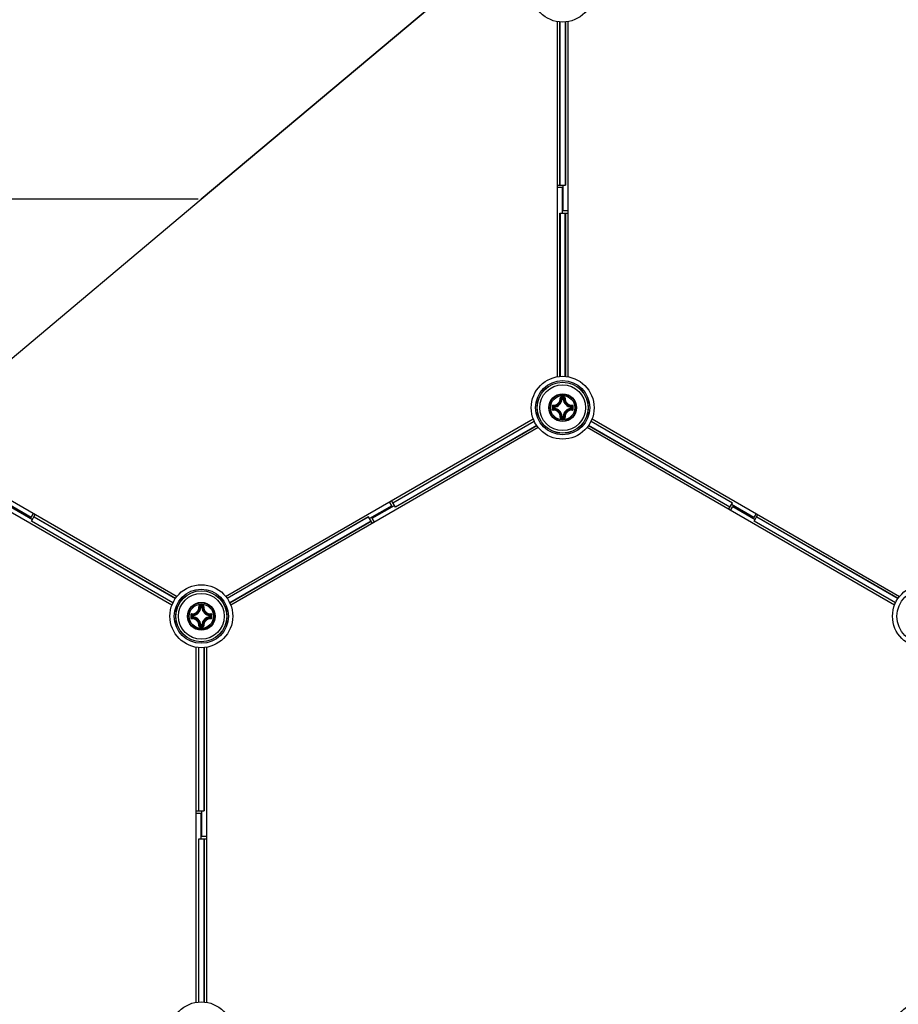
# Model space of a CAD drawing. Header units: millimetres. Extents: x 0 to 420, y 0 to 297.
# Tile 161 of 256: x 121 to 138, y 199 to 218. Entities that reach past the tile are written whole.
import ezdxf

# ---------------------------------------------------------------- set-up
doc = ezdxf.new("R2010")
doc.units = ezdxf.units.MM
doc.header["$LTSCALE"] = 23.1
doc.layers.get('0').update_dxf_attribs({"linetype": 'CONTINUOUS'})
doc.layers.add('DIM_PILOTEES', color=7, linetype='CONTINUOUS')
doc.styles.add('TEXTSTYLE_5', font='txt', dxfattribs={"width": 1.142857})
doc.styles.add('TEXTSTYLE_8', font='txt', dxfattribs={"width": 1.333333})
doc.dimstyles.new('DIMSTYLE_4', dxfattribs={"dimtxt": 2.5, "dimasz": 0.1875, "dimexe": 0.125, "dimexo": 0.0625, "dimgap": 1.25, "dimtad": 0, "dimtih": 1, "dimtoh": 1, "dimdsep": 46, "dimtxsty": 'TEXTSTYLE_5', "dimblk": '_FILLED', "dimblk1": '_FILLED', "dimblk2": '_FILLED', "dimcen": 0.09, "dimazin": 2, "dimtfac": 1, "dimtofl": 0, "dimtmove": 0, "dimatfit": 3, "dimldrblk": '_FILLED', "dimfxl": 1, "dimtolj": 1, "dimarcsym": 0})
doc.dimstyles.new('DIMSTYLE_7', dxfattribs={"dimtxt": 2.5, "dimasz": 0.1875, "dimexe": 0.125, "dimexo": 0.0625, "dimtad": 0, "dimtih": 1, "dimtoh": 1, "dimdsep": 46, "dimtxsty": 'TEXTSTYLE_8', "dimblk": '_FILLED', "dimblk1": '_FILLED', "dimblk2": '_FILLED', "dimcen": 0.09, "dimazin": 2, "dimtfac": 1, "dimtmove": 0, "dimatfit": 2, "dimldrblk": '_FILLED', "dimfxl": 1, "dimtolj": 1, "dimarcsym": 0})

# ---------------------------------------------------------------- blocks, each defined once
blk = doc.blocks.new('_FILLED')
at = {"color": 0, "linetype": 'BYBLOCK'}
blk.add_solid([(0, 0), (-1, 0.17), (-1, -0.17)], dxfattribs=at)
blk = doc.blocks.new('*D7')
at = {"layer": 'DIM_PILOTEES', "color": 2, "linetype": 'CONTINUOUS'}
for p, q in [((124.125, 214.622), (173.086, 255.733)), ((154.337, 239.99), (124.125, 214.622)), ((93.913, 189.254), (124.125, 214.622))]:
    blk.add_line(p, q, dxfattribs=at)
at = {"layer": 'DIM_PILOTEES', "color": 2, "linetype": 'CONTINUOUS', "xscale": 0.1875, "yscale": 0.1875, "zscale": 0.1875}
for p, rotation in [((154.337, 239.99), 40.0192182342), ((93.913, 189.254), 220.0192182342)]:
    blk.add_blockref('_FILLED', p, dxfattribs=dict(at, rotation=rotation))
at = {"layer": 'DIM_PILOTEES', "color": 2, "linetype": 'CONTINUOUS', "insert": (171.063, 259.483), "char_height": 2.5, "width": 15, "attachment_point": 1, "line_spacing_factor": 0.9, "style": 'TEXTSTYLE_8'}
blk.add_mtext('{\\ftxt;\\W0.0001;\\H0.0001;\\~}{\\ftxt;\\W3.9999999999;\\H2.5; }{\\ftxt;\\W0.0001;\\H0.0001;\\~}', dxfattribs=at)
blk = doc.blocks.new('*D14')
at = {"layer": 'DIM_PILOTEES', "color": 2, "linetype": 'CONTINUOUS'}
for p, q in [((66.664, 214.622), (63.682, 214.622)), ((63.807, 214.622), (63.807, 170.264)), ((124.063, 214.622), (66.664, 214.622)), ((63.807, 129.447), (63.807, 165.264)), ((66.664, 129.447), (63.682, 129.447)), ((98.893, 129.447), (66.664, 129.447))]:
    blk.add_line(p, q, dxfattribs=at)
at = {"layer": 'DIM_PILOTEES', "color": 2, "linetype": 'CONTINUOUS', "xscale": 0.1875, "yscale": 0.1875, "zscale": 0.1875}
for p, rotation in [((63.807, 214.622), 90), ((63.807, 129.447), 270)]:
    blk.add_blockref('_FILLED', p, dxfattribs=dict(at, rotation=rotation))
at = {"layer": 'DIM_PILOTEES', "color": 2, "linetype": 'CONTINUOUS', "insert": (63.807, 169.014), "char_height": 2.5, "width": 8.57143, "attachment_point": 2, "line_spacing_factor": 0.9, "style": 'TEXTSTYLE_5'}
blk.add_mtext('{\\ftxt;\\W0.0001;\\H0.0001;\\~}{\\ftxt;\\W2.2857142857;\\H2.5; }{\\ftxt;\\W0.0001;\\H0.0001;\\~}', dxfattribs=at)

msp = doc.modelspace()

# ---------------------------------------------------------------- linework, layer by layer
at = {"color": 7, "linetype": 'CONTINUOUS'}
for p, q in [((131.125, 211.133), (131.125, 218.111)), ((131.173, 214.897), (131.173, 218.105)), ((131.176, 214.897), (131.176, 218.105)), ((131.274, 218.105), (131.274, 214.897)), ((131.278, 218.105), (131.278, 214.897)), ((131.325, 218.111), (131.325, 211.133)), ((131.125, 214.897), (131.278, 214.897)), ((131.215, 214.853), (131.125, 214.853)), ((131.215, 214.853), (131.215, 214.347)), ((131.235, 214.391), (131.235, 214.897)), ((131.173, 211.139), (131.173, 214.347)), ((131.173, 214.347), (131.325, 214.347)), ((131.176, 214.347), (131.176, 211.139)), ((131.325, 214.391), (131.235, 214.391)), ((131.274, 211.139), (131.274, 214.347)), ((131.278, 214.347), (131.278, 211.139)), ((131.214, 210.694), (131.204, 210.694)), ((131.214, 210.694), (131.214, 210.704)), ((131.214, 210.704), (131.236, 210.704)), ((131.214, 210.694), (131.236, 210.694)), ((131.236, 210.694), (131.236, 210.704)), ((131.236, 210.694), (131.246, 210.694)), ((131.044, 210.512), (131.044, 210.534)), ((131.054, 210.534), (131.044, 210.534)), ((131.054, 210.512), (131.044, 210.512)), ((131.054, 210.534), (131.054, 210.544)), ((131.054, 210.512), (131.054, 210.534)), ((131.054, 210.512), (131.054, 210.502)), ((131.396, 210.534), (131.397, 210.544)), ((131.396, 210.534), (131.396, 210.512)), ((131.396, 210.534), (131.406, 210.534)), ((131.396, 210.512), (131.397, 210.502)), ((131.396, 210.512), (131.406, 210.512)), ((131.406, 210.534), (131.406, 210.512)), ((117.604, 210.304), (123.647, 206.815)), ((124.603, 206.815), (130.647, 210.304)), ((127.887, 208.656), (130.666, 210.26)), ((127.889, 208.653), (130.667, 210.257)), ((131.214, 210.352), (131.204, 210.351)), ((131.214, 210.352), (131.214, 210.342)), ((131.236, 210.352), (131.214, 210.352)), ((131.236, 210.342), (131.214, 210.342)), ((131.236, 210.352), (131.236, 210.342)), ((131.236, 210.352), (131.246, 210.351)), ((131.784, 210.257), (134.562, 208.653)), ((131.785, 210.26), (134.563, 208.656)), ((131.804, 210.304), (137.847, 206.815)), ((123.547, 206.642), (117.504, 210.131)), ((130.747, 210.131), (124.703, 206.642)), ((130.716, 210.172), (127.938, 208.568)), ((130.718, 210.169), (127.94, 208.565)), ((137.747, 206.642), (131.704, 210.131)), ((134.511, 208.565), (131.733, 210.169)), ((134.513, 208.568), (131.735, 210.172)), ((127.87, 208.597), (127.825, 208.675)), ((127.94, 208.565), (127.863, 208.697)), ((134.487, 208.524), (134.563, 208.656)), ((120.78, 208.366), (120.342, 208.619)), ((120.37, 208.58), (120.808, 208.327)), ((120.78, 208.366), (120.825, 208.444)), ((127.87, 208.597), (127.432, 208.344)), ((127.48, 208.349), (127.918, 208.602)), ((134.525, 208.502), (134.57, 208.58)), ((134.98, 208.366), (134.542, 208.619)), ((134.57, 208.58), (135.008, 208.327)), ((135.025, 208.444), (134.98, 208.366)), ((120.787, 208.29), (120.863, 208.422)), ((123.565, 206.686), (120.787, 208.29)), ((123.567, 206.689), (120.789, 208.293)), ((120.838, 208.378), (123.616, 206.774)), ((120.84, 208.381), (123.618, 206.777)), ((124.632, 206.777), (127.411, 208.381)), ((127.413, 208.378), (124.634, 206.774)), ((124.684, 206.689), (127.462, 208.293)), ((127.463, 208.29), (124.685, 206.686)), ((127.487, 208.249), (127.411, 208.381)), ((127.525, 208.271), (127.48, 208.349)), ((134.987, 208.29), (135.063, 208.422)), ((137.765, 206.686), (134.987, 208.29)), ((137.767, 206.689), (134.989, 208.293)), ((135.038, 208.378), (137.816, 206.774)), ((135.04, 208.381), (137.818, 206.777)), ((124.114, 206.595), (124.104, 206.595)), ((124.114, 206.595), (124.114, 206.605)), ((124.114, 206.605), (124.136, 206.605)), ((124.114, 206.595), (124.136, 206.595)), ((124.136, 206.595), (124.136, 206.605)), ((124.136, 206.595), (124.146, 206.595)), ((123.944, 206.412), (123.944, 206.435)), ((123.954, 206.435), (123.944, 206.435)), ((123.954, 206.412), (123.944, 206.412)), ((123.954, 206.435), (123.954, 206.445)), ((123.954, 206.412), (123.954, 206.435)), ((123.954, 206.412), (123.954, 206.402)), ((124.296, 206.435), (124.297, 206.445)), ((124.296, 206.435), (124.296, 206.412)), ((124.296, 206.435), (124.306, 206.435)), ((124.296, 206.412), (124.297, 206.402)), ((124.296, 206.412), (124.306, 206.412)), ((124.306, 206.435), (124.306, 206.412)), ((124.114, 206.253), (124.104, 206.252)), ((124.114, 206.253), (124.114, 206.243)), ((124.136, 206.253), (124.114, 206.253)), ((124.136, 206.243), (124.114, 206.243)), ((124.136, 206.253), (124.136, 206.243)), ((124.136, 206.253), (124.146, 206.252)), ((124.025, 198.835), (124.025, 205.813)), ((124.073, 202.599), (124.073, 205.807)), ((124.076, 202.599), (124.076, 205.807)), ((124.174, 205.807), (124.174, 202.599)), ((124.178, 205.807), (124.178, 202.599)), ((124.225, 205.813), (124.225, 198.835)), ((124.025, 202.599), (124.178, 202.599)), ((124.025, 202.555), (124.115, 202.555)), ((124.115, 202.555), (124.115, 202.049)), ((124.135, 202.094), (124.135, 202.599)), ((124.225, 202.094), (124.135, 202.094)), ((124.073, 198.841), (124.073, 202.049)), ((124.073, 202.049), (124.225, 202.049)), ((124.076, 198.841), (124.076, 202.049)), ((124.174, 202.049), (124.174, 198.842)), ((124.178, 202.049), (124.178, 198.842))]:
    msp.add_line(p, q, dxfattribs=at)
for centre, radius in [((131.225, 218.721), 0.618), ((131.225, 210.523), 0.618), ((131.225, 210.523), 0.532), ((131.225, 210.523), 0.502), ((131.225, 210.523), 0.5), ((131.225, 210.523), 0.45), ((131.225, 210.523), 0.273), ((131.225, 210.523), 0.273), ((131.225, 210.523), 0.262), ((131.225, 210.523), 0.238), ((124.125, 206.424), 0.618), ((124.125, 206.424), 0.532), ((124.125, 206.424), 0.502), ((124.125, 206.424), 0.5), ((138.325, 206.424), 0.618), ((138.325, 206.424), 0.532), ((124.125, 206.424), 0.45), ((124.125, 206.424), 0.273), ((124.125, 206.424), 0.273), ((124.125, 206.424), 0.262), ((124.125, 206.424), 0.238), ((124.125, 198.225), 0.618), ((138.325, 198.225), 0.618)]:
    msp.add_circle(centre, radius, dxfattribs=at)
for centre, radius, start, end in [((131.041, 210.707), 0.136, 268.2446, 1.7685), ((131.043, 210.705), 0.145, 268.172, 1.8279), ((131.045, 210.703), 0.169, 273.0529, 356.9472), ((131.045, 210.703), 0.159, 273.0543, 356.9456), ((130.916, 210.404), 0.409, 45.1439, 48.2822), ((131.225, 199.834), 10.898, 89.8539, 90.1425), ((131.225, 199.917), 10.802, 89.8557, 90.1443), ((130.879, 210.386), 0.462, 43.4584, 46.2669), ((131.572, 210.386), 0.462, 133.733, 136.5417), ((131.405, 210.703), 0.169, 183.0529, 266.9472), ((131.535, 210.404), 0.409, 131.7186, 134.8558), ((131.405, 210.703), 0.159, 183.0544, 266.9456), ((131.407, 210.705), 0.145, 178.1721, 271.8279), ((131.409, 210.707), 0.136, 178.2355, 271.7556), ((141.914, 210.523), 10.897, 179.856, 180.0003), ((141.914, 210.523), 10.897, 179.9998, 180.1441), ((131.362, 210.869), 0.462, 223.7324, 226.5422), ((141.831, 210.523), 10.803, 179.8557, 180.1443), ((131.362, 210.176), 0.462, 133.4579, 136.2674), ((131.041, 210.339), 0.136, 358.2355, 91.7555), ((131.344, 210.833), 0.409, 221.72, 224.8544), ((131.344, 210.213), 0.409, 135.1452, 138.2809), ((131.043, 210.341), 0.145, 358.172, 91.828), ((131.045, 210.343), 0.169, 3.0529, 86.9472), ((131.045, 210.343), 0.159, 3.0543, 86.9457), ((131.405, 210.343), 0.169, 93.0526, 176.9469), ((131.405, 210.343), 0.159, 93.0544, 176.9456), ((131.407, 210.341), 0.145, 88.1721, 181.8279), ((131.409, 210.339), 0.136, 88.2575, 181.7747), ((131.107, 210.832), 0.409, 315.1439, 318.2821), ((131.107, 210.213), 0.409, 41.7186, 44.8558), ((131.088, 210.869), 0.462, 313.4584, 316.2669), ((131.088, 210.176), 0.462, 43.733, 46.5417), ((120.62, 210.523), 10.803, 359.8557, 0.1443), ((120.537, 210.523), 10.897, 359.9998, 0.1441), ((120.537, 210.523), 10.897, 359.856, 0.0003), ((130.915, 210.641), 0.409, 311.72, 314.8543), ((130.879, 210.659), 0.462, 313.7324, 316.5422), ((131.225, 221.128), 10.802, 269.8553, 270.1439), ((131.224, 221.212), 10.898, 269.8633, 270.1519), ((131.572, 210.66), 0.462, 223.4584, 226.2669), ((131.535, 210.641), 0.409, 225.1439, 228.2822), ((123.941, 206.607), 0.136, 268.2446, 1.7685), ((123.943, 206.606), 0.145, 268.172, 1.8279), ((123.945, 206.604), 0.169, 273.0529, 356.9472), ((123.945, 206.604), 0.159, 273.0543, 356.9456), ((123.816, 206.305), 0.409, 45.1439, 48.2822), ((124.125, 195.735), 10.898, 89.8539, 90.1425), ((124.125, 195.818), 10.802, 89.8557, 90.1443), ((123.779, 206.287), 0.462, 43.4584, 46.2669), ((124.472, 206.287), 0.462, 133.733, 136.5417), ((124.305, 206.604), 0.169, 183.0529, 266.9472), ((124.435, 206.305), 0.409, 131.7186, 134.8558), ((124.305, 206.604), 0.159, 183.0544, 266.9456), ((124.307, 206.606), 0.145, 178.1721, 271.8279), ((124.309, 206.607), 0.136, 178.2355, 271.7556), ((134.814, 206.424), 10.897, 179.856, 180.0003), ((134.814, 206.424), 10.897, 179.9998, 180.1441), ((124.262, 206.77), 0.462, 223.7324, 226.5422), ((134.731, 206.424), 10.803, 179.8557, 180.1443), ((124.262, 206.077), 0.462, 133.4579, 136.2674), ((123.941, 206.24), 0.136, 358.2355, 91.7555), ((124.244, 206.733), 0.409, 221.72, 224.8544), ((124.244, 206.114), 0.409, 135.1452, 138.2809), ((123.943, 206.241), 0.145, 358.172, 91.828), ((123.945, 206.244), 0.169, 3.0529, 86.9472), ((123.945, 206.244), 0.159, 3.0543, 86.9457), ((124.305, 206.244), 0.169, 93.0526, 176.9469), ((124.305, 206.244), 0.159, 93.0544, 176.9456), ((124.307, 206.241), 0.145, 88.1721, 181.8279), ((124.309, 206.24), 0.136, 88.2575, 181.7747), ((124.007, 206.733), 0.409, 315.1439, 318.2821), ((124.007, 206.114), 0.409, 41.7186, 44.8558), ((123.988, 206.77), 0.462, 313.4584, 316.2669), ((123.988, 206.077), 0.462, 43.733, 46.5417), ((113.52, 206.424), 10.803, 359.8557, 0.1443), ((113.437, 206.424), 10.897, 359.9998, 0.1441), ((113.437, 206.424), 10.897, 359.856, 0.0003), ((123.815, 206.542), 0.409, 311.72, 314.8543), ((123.779, 206.56), 0.462, 313.7324, 316.5422), ((124.125, 217.029), 10.802, 269.8553, 270.1439), ((124.124, 217.112), 10.898, 269.8633, 270.1519), ((124.472, 206.56), 0.462, 223.4584, 226.2669), ((124.435, 206.542), 0.409, 225.1439, 228.2822)]:
    msp.add_arc(centre, radius, start, end, dxfattribs=at)
for points, knots in [([(131.198, 210.732), (131.193, 210.732), (131.182, 210.727), (131.177, 210.716), (131.177, 210.711)], [0, 0, 0, 0, 0.502102, 1, 1, 1, 1]), ([(131.177, 210.711), (131.18, 210.711), (131.183, 210.711), (131.186, 210.71), (131.188, 210.71), (131.188, 210.71)], [0, 0, 0, 0, 0.658183, 0.882903, 1, 1, 1, 1]), ([(131.198, 210.72), (131.195, 210.72), (131.19, 210.718), (131.188, 210.712), (131.188, 210.71)], [0, 0, 0, 0, 0.504442, 1, 1, 1, 1]), ([(131.198, 210.732), (131.198, 210.729), (131.198, 210.725), (131.198, 210.721), (131.198, 210.72)], [0, 0, 0, 0, 0.663055, 1, 1, 1, 1]), ([(131.253, 210.732), (131.253, 210.729), (131.252, 210.725), (131.253, 210.721), (131.252, 210.72)], [0, 0, 0, 0, 0.663059, 1, 1, 1, 1]), ([(131.263, 210.71), (131.263, 210.712), (131.261, 210.718), (131.255, 210.72), (131.252, 210.72)], [0, 0, 0, 0, 0.495554, 1, 1, 1, 1]), ([(131.273, 210.711), (131.273, 210.716), (131.269, 210.727), (131.258, 210.732), (131.253, 210.732)], [0, 0, 0, 0, 0.497554, 1, 1, 1, 1]), ([(131.273, 210.711), (131.271, 210.711), (131.268, 210.711), (131.264, 210.71), (131.263, 210.71), (131.263, 210.71)], [0, 0, 0, 0, 0.658181, 0.882902, 1, 1, 1, 1]), ([(131.037, 210.571), (131.032, 210.571), (131.021, 210.566), (131.016, 210.555), (131.016, 210.55)], [0, 0, 0, 0, 0.497888, 1, 1, 1, 1]), ([(131.016, 210.55), (131.019, 210.55), (131.023, 210.55), (131.027, 210.55), (131.028, 210.55)], [0, 0, 0, 0, 0.663063, 1, 1, 1, 1]), ([(131.016, 210.495), (131.019, 210.495), (131.023, 210.496), (131.027, 210.495), (131.028, 210.496)], [0, 0, 0, 0, 0.663054, 1, 1, 1, 1]), ([(131.016, 210.495), (131.016, 210.49), (131.021, 210.479), (131.032, 210.475), (131.037, 210.475)], [0, 0, 0, 0, 0.502115, 1, 1, 1, 1]), ([(131.038, 210.56), (131.036, 210.56), (131.03, 210.558), (131.028, 210.553), (131.028, 210.55)], [0, 0, 0, 0, 0.495557, 1, 1, 1, 1]), ([(131.028, 210.496), (131.028, 210.493), (131.03, 210.487), (131.036, 210.485), (131.038, 210.485)], [0, 0, 0, 0, 0.50444, 1, 1, 1, 1]), ([(131.037, 210.571), (131.037, 210.568), (131.037, 210.565), (131.038, 210.562), (131.038, 210.56), (131.038, 210.56)], [0, 0, 0, 0, 0.658181, 0.882901, 1, 1, 1, 1]), ([(131.037, 210.475), (131.037, 210.477), (131.037, 210.48), (131.038, 210.484), (131.038, 210.485), (131.038, 210.485)], [0, 0, 0, 0, 0.658178, 0.8829, 1, 1, 1, 1]), ([(131.044, 210.512), (131.044, 210.509), (131.046, 210.504), (131.051, 210.502), (131.054, 210.502)], [0, 0, 0, 0, 0.499979, 1, 1, 1, 1]), ([(131.406, 210.534), (131.406, 210.536), (131.404, 210.542), (131.399, 210.544), (131.397, 210.544)], [0, 0, 0, 0, 0.499979, 1, 1, 1, 1]), ([(131.397, 210.502), (131.399, 210.502), (131.404, 210.504), (131.406, 210.509), (131.406, 210.512)], [0, 0, 0, 0, 0.500021, 1, 1, 1, 1]), ([(131.413, 210.571), (131.413, 210.568), (131.413, 210.565), (131.413, 210.562), (131.412, 210.56), (131.412, 210.56)], [0, 0, 0, 0, 0.658178, 0.8829, 1, 1, 1, 1]), ([(131.422, 210.55), (131.422, 210.553), (131.42, 210.558), (131.415, 210.56), (131.412, 210.56)], [0, 0, 0, 0, 0.50444, 1, 1, 1, 1]), ([(131.412, 210.485), (131.415, 210.485), (131.42, 210.487), (131.422, 210.493), (131.422, 210.496)], [0, 0, 0, 0, 0.495556, 1, 1, 1, 1]), ([(131.413, 210.475), (131.413, 210.477), (131.413, 210.48), (131.413, 210.484), (131.412, 210.485), (131.412, 210.485)], [0, 0, 0, 0, 0.65818, 0.882901, 1, 1, 1, 1]), ([(131.434, 210.55), (131.434, 210.555), (131.43, 210.566), (131.419, 210.571), (131.413, 210.571)], [0, 0, 0, 0, 0.502115, 1, 1, 1, 1]), ([(131.413, 210.475), (131.418, 210.475), (131.43, 210.479), (131.434, 210.49), (131.434, 210.495)], [0, 0, 0, 0, 0.49791, 1, 1, 1, 1]), ([(131.434, 210.55), (131.431, 210.55), (131.427, 210.55), (131.424, 210.55), (131.422, 210.55)], [0, 0, 0, 0, 0.663054, 1, 1, 1, 1]), ([(131.434, 210.495), (131.431, 210.495), (131.427, 210.496), (131.424, 210.495), (131.422, 210.496)], [0, 0, 0, 0, 0.663074, 1, 1, 1, 1]), ([(131.177, 210.335), (131.18, 210.335), (131.183, 210.335), (131.186, 210.335), (131.188, 210.336), (131.188, 210.336)], [0, 0, 0, 0, 0.658181, 0.882902, 1, 1, 1, 1]), ([(131.177, 210.335), (131.177, 210.329), (131.182, 210.318), (131.193, 210.314), (131.198, 210.314)], [0, 0, 0, 0, 0.497501, 1, 1, 1, 1]), ([(131.188, 210.336), (131.188, 210.333), (131.19, 210.328), (131.195, 210.326), (131.198, 210.326)], [0, 0, 0, 0, 0.495554, 1, 1, 1, 1]), ([(131.198, 210.314), (131.198, 210.317), (131.198, 210.321), (131.198, 210.324), (131.198, 210.326)], [0, 0, 0, 0, 0.663059, 1, 1, 1, 1]), ([(131.236, 210.342), (131.239, 210.342), (131.244, 210.344), (131.246, 210.349), (131.246, 210.351)], [0, 0, 0, 0, 0.499979, 1, 1, 1, 1]), ([(131.252, 210.326), (131.255, 210.326), (131.261, 210.328), (131.263, 210.333), (131.263, 210.336)], [0, 0, 0, 0, 0.504442, 1, 1, 1, 1]), ([(131.253, 210.314), (131.253, 210.317), (131.252, 210.321), (131.253, 210.324), (131.252, 210.326)], [0, 0, 0, 0, 0.663055, 1, 1, 1, 1]), ([(131.253, 210.314), (131.258, 210.314), (131.269, 210.318), (131.273, 210.329), (131.273, 210.335)], [0, 0, 0, 0, 0.502131, 1, 1, 1, 1]), ([(131.273, 210.335), (131.271, 210.335), (131.268, 210.335), (131.264, 210.335), (131.263, 210.336), (131.263, 210.336)], [0, 0, 0, 0, 0.658173, 0.882896, 1, 1, 1, 1]), ([(124.098, 206.632), (124.093, 206.632), (124.082, 206.628), (124.077, 206.617), (124.077, 206.612)], [0, 0, 0, 0, 0.502102, 1, 1, 1, 1]), ([(124.077, 206.612), (124.08, 206.612), (124.083, 206.612), (124.086, 206.611), (124.088, 206.611), (124.088, 206.61)], [0, 0, 0, 0, 0.658183, 0.882903, 1, 1, 1, 1]), ([(124.098, 206.621), (124.095, 206.621), (124.09, 206.619), (124.088, 206.613), (124.088, 206.61)], [0, 0, 0, 0, 0.504442, 1, 1, 1, 1]), ([(124.098, 206.632), (124.098, 206.63), (124.098, 206.626), (124.098, 206.622), (124.098, 206.621)], [0, 0, 0, 0, 0.663055, 1, 1, 1, 1]), ([(124.153, 206.632), (124.153, 206.63), (124.152, 206.626), (124.153, 206.622), (124.152, 206.621)], [0, 0, 0, 0, 0.663059, 1, 1, 1, 1]), ([(124.163, 206.61), (124.163, 206.613), (124.161, 206.619), (124.155, 206.621), (124.152, 206.621)], [0, 0, 0, 0, 0.495554, 1, 1, 1, 1]), ([(124.173, 206.612), (124.173, 206.617), (124.169, 206.628), (124.158, 206.632), (124.153, 206.632)], [0, 0, 0, 0, 0.497554, 1, 1, 1, 1]), ([(124.173, 206.612), (124.171, 206.612), (124.168, 206.612), (124.164, 206.611), (124.163, 206.611), (124.163, 206.61)], [0, 0, 0, 0, 0.658181, 0.882902, 1, 1, 1, 1]), ([(123.937, 206.471), (123.932, 206.472), (123.921, 206.467), (123.916, 206.456), (123.916, 206.451)], [0, 0, 0, 0, 0.497888, 1, 1, 1, 1]), ([(123.916, 206.451), (123.919, 206.451), (123.923, 206.451), (123.927, 206.451), (123.928, 206.451)], [0, 0, 0, 0, 0.663063, 1, 1, 1, 1]), ([(123.916, 206.396), (123.919, 206.396), (123.923, 206.396), (123.927, 206.396), (123.928, 206.396)], [0, 0, 0, 0, 0.663054, 1, 1, 1, 1]), ([(123.916, 206.396), (123.916, 206.391), (123.921, 206.38), (123.932, 206.376), (123.937, 206.376)], [0, 0, 0, 0, 0.502115, 1, 1, 1, 1]), ([(123.938, 206.461), (123.936, 206.461), (123.93, 206.459), (123.928, 206.453), (123.928, 206.451)], [0, 0, 0, 0, 0.495557, 1, 1, 1, 1]), ([(123.928, 206.396), (123.928, 206.394), (123.93, 206.388), (123.936, 206.386), (123.938, 206.386)], [0, 0, 0, 0, 0.50444, 1, 1, 1, 1]), ([(123.937, 206.471), (123.937, 206.469), (123.937, 206.466), (123.938, 206.463), (123.938, 206.461), (123.938, 206.461)], [0, 0, 0, 0, 0.658181, 0.882901, 1, 1, 1, 1]), ([(123.937, 206.376), (123.937, 206.378), (123.937, 206.381), (123.938, 206.385), (123.938, 206.386), (123.938, 206.386)], [0, 0, 0, 0, 0.658178, 0.8829, 1, 1, 1, 1]), ([(123.944, 206.412), (123.944, 206.41), (123.946, 206.405), (123.951, 206.403), (123.954, 206.402)], [0, 0, 0, 0, 0.499979, 1, 1, 1, 1]), ([(124.306, 206.435), (124.306, 206.437), (124.304, 206.442), (124.299, 206.445), (124.297, 206.445)], [0, 0, 0, 0, 0.499979, 1, 1, 1, 1]), ([(124.297, 206.402), (124.299, 206.403), (124.304, 206.405), (124.306, 206.41), (124.306, 206.412)], [0, 0, 0, 0, 0.500021, 1, 1, 1, 1]), ([(124.313, 206.471), (124.313, 206.469), (124.313, 206.466), (124.313, 206.463), (124.312, 206.461), (124.312, 206.461)], [0, 0, 0, 0, 0.658178, 0.8829, 1, 1, 1, 1]), ([(124.322, 206.451), (124.322, 206.453), (124.32, 206.459), (124.315, 206.461), (124.312, 206.461)], [0, 0, 0, 0, 0.50444, 1, 1, 1, 1]), ([(124.312, 206.386), (124.315, 206.386), (124.32, 206.388), (124.322, 206.394), (124.322, 206.396)], [0, 0, 0, 0, 0.495556, 1, 1, 1, 1]), ([(124.313, 206.376), (124.313, 206.378), (124.313, 206.381), (124.313, 206.385), (124.312, 206.386), (124.312, 206.386)], [0, 0, 0, 0, 0.65818, 0.882901, 1, 1, 1, 1]), ([(124.334, 206.451), (124.334, 206.456), (124.33, 206.467), (124.319, 206.472), (124.313, 206.471)], [0, 0, 0, 0, 0.502115, 1, 1, 1, 1]), ([(124.313, 206.376), (124.318, 206.376), (124.33, 206.38), (124.334, 206.391), (124.334, 206.396)], [0, 0, 0, 0, 0.49791, 1, 1, 1, 1]), ([(124.334, 206.451), (124.331, 206.451), (124.328, 206.451), (124.324, 206.451), (124.322, 206.451)], [0, 0, 0, 0, 0.663054, 1, 1, 1, 1]), ([(124.334, 206.396), (124.331, 206.396), (124.328, 206.396), (124.324, 206.396), (124.322, 206.396)], [0, 0, 0, 0, 0.663074, 1, 1, 1, 1]), ([(124.077, 206.236), (124.08, 206.235), (124.083, 206.235), (124.086, 206.236), (124.088, 206.236), (124.088, 206.237)], [0, 0, 0, 0, 0.658181, 0.882902, 1, 1, 1, 1]), ([(124.077, 206.236), (124.077, 206.23), (124.082, 206.219), (124.093, 206.215), (124.098, 206.215)], [0, 0, 0, 0, 0.497501, 1, 1, 1, 1]), ([(124.088, 206.237), (124.088, 206.234), (124.09, 206.229), (124.095, 206.227), (124.098, 206.227)], [0, 0, 0, 0, 0.495554, 1, 1, 1, 1]), ([(124.098, 206.215), (124.098, 206.217), (124.098, 206.221), (124.098, 206.225), (124.098, 206.227)], [0, 0, 0, 0, 0.663059, 1, 1, 1, 1]), ([(124.136, 206.243), (124.139, 206.243), (124.144, 206.245), (124.146, 206.25), (124.146, 206.252)], [0, 0, 0, 0, 0.499979, 1, 1, 1, 1]), ([(124.152, 206.227), (124.155, 206.227), (124.161, 206.229), (124.163, 206.234), (124.163, 206.237)], [0, 0, 0, 0, 0.504442, 1, 1, 1, 1]), ([(124.153, 206.215), (124.153, 206.217), (124.152, 206.221), (124.153, 206.225), (124.152, 206.227)], [0, 0, 0, 0, 0.663055, 1, 1, 1, 1]), ([(124.153, 206.215), (124.158, 206.215), (124.169, 206.219), (124.173, 206.23), (124.173, 206.235)], [0, 0, 0, 0, 0.502131, 1, 1, 1, 1]), ([(124.173, 206.236), (124.171, 206.235), (124.168, 206.235), (124.164, 206.236), (124.163, 206.236), (124.163, 206.237)], [0, 0, 0, 0, 0.658173, 0.882896, 1, 1, 1, 1])]:
    msp.add_open_spline(points, degree=3, knots=knots, dxfattribs=at)
for points in [[(131.214, 210.704), (131.212, 210.704), (131.206, 210.702), (131.204, 210.697), (131.204, 210.694)], [(131.246, 210.694), (131.246, 210.697), (131.244, 210.702), (131.239, 210.704), (131.236, 210.704)], [(131.054, 210.544), (131.051, 210.544), (131.046, 210.542), (131.044, 210.536), (131.044, 210.534)], [(131.204, 210.351), (131.204, 210.349), (131.206, 210.344), (131.212, 210.342), (131.214, 210.342)], [(124.114, 206.605), (124.112, 206.605), (124.106, 206.602), (124.104, 206.598), (124.104, 206.595)], [(124.146, 206.595), (124.146, 206.598), (124.144, 206.602), (124.139, 206.605), (124.136, 206.605)], [(123.954, 206.445), (123.951, 206.445), (123.946, 206.442), (123.944, 206.437), (123.944, 206.435)], [(124.104, 206.252), (124.104, 206.25), (124.106, 206.245), (124.112, 206.243), (124.114, 206.243)]]:
    msp.add_open_spline(points, degree=3, dxfattribs=at)

# ---------------------------------------------------------------- dimensions: what is measured, and where the dimension line sits
at = {"layer": 'DIM_PILOTEES', "color": 2, "linetype": 'CONTINUOUS'}
dim = msp.add_diameter_dim_2p(p1=(154.337, 239.99), p2=(93.913, 189.254), text='{\\ftxt;\\W0.0001;\\H0.0001;\\~}{\\ftxt;\\W1.3333333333;\\H2.5; }{\\ftxt;\\W0.0001;\\H0.0001;\\~}{\\ftxt;\\W0.0001;\\H0.0001;\\~}{\\ftxt;\\W2.6666666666;\\H2.5; }{\\ftxt;\\W0.0001;\\H0.0001;\\~}', dimstyle='DIMSTYLE_7', override={"dimpost": '<>'}, dxfattribs=at)
dim.commit()
dim.dimension.update_dxf_attribs({"geometry": '*D7', "text_midpoint": (174.396, 256.983), "dimtype": 163})
dim = msp.add_linear_dim(base=(63.807, 214.622), p1=(98.955, 129.447), p2=(124.125, 214.622), angle=90, text='{\\ftxt;\\W0.0001;\\H0.0001;\\~}{\\ftxt;\\W2.2857142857;\\H2.5; }{\\ftxt;\\W0.0001;\\H0.0001;\\~}', dimstyle='DIMSTYLE_4', dxfattribs=at)
dim.commit()
dim.dimension.update_dxf_attribs({"geometry": '*D14', "text_midpoint": (60.95, 166.514), "dimtype": 160})

doc.saveas('drawing.dxf')
